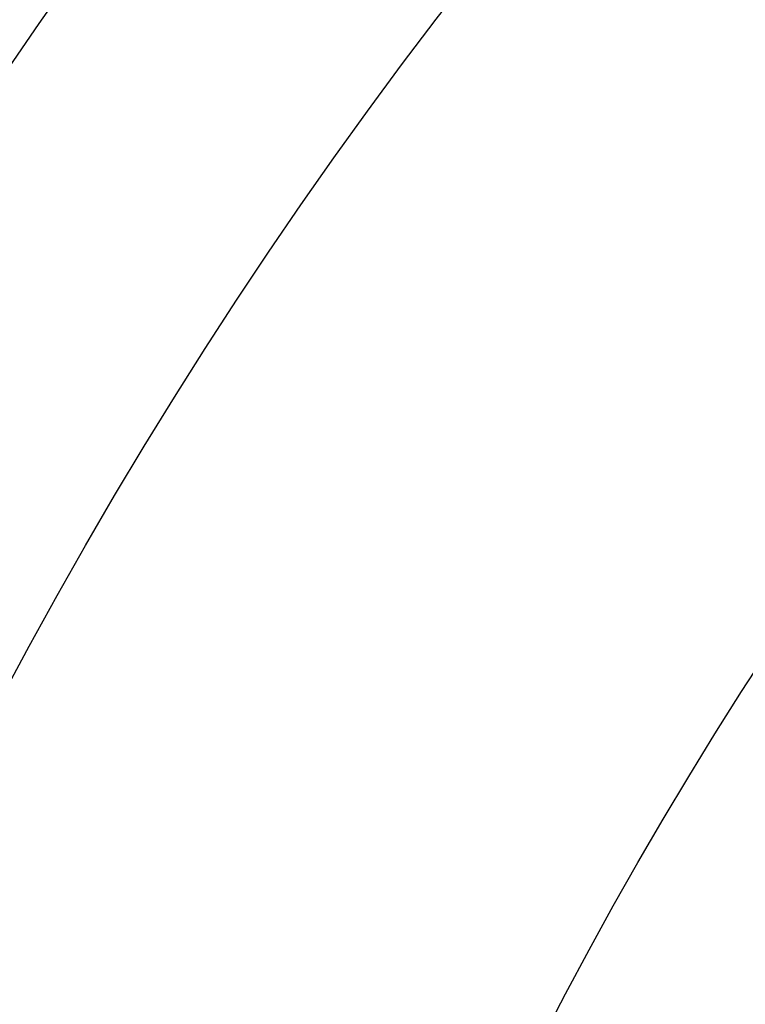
# Model space of a CAD drawing. Header units: millimetres. Extents: x 50 to 4150, y 50 to 2920.
# Tile 63 of 167: x 1267.64 to 1268.78, y 2013.91 to 2015.46. Entities that reach past the tile are written whole.
import ezdxf

# ---------------------------------------------------------------- set-up
doc = ezdxf.new("R2010")
doc.units = ezdxf.units.MM
doc.header["$LTSCALE"] = 10
doc.linetypes.add('SLD-Solido', pattern=[0])
doc.layers.add('QUOTE', color=1, linetype='SLD-Solido')
doc.styles.add('SLDTEXTSTYLE0', font='GOTHIC.TTF', dxfattribs={"width": 0.913})
doc.dimstyles.new('SLDDIMSTYLE0', dxfattribs={"dimtxt": 26.458333, "dimasz": 20, "dimexe": 0, "dimexo": 0.0625, "dimgap": 6.614583, "dimtad": 1, "dimdec": 1, "dimrnd": 1e-09, "dimzin": 12, "dimdsep": 46, "dimtxsty": 'SLDTEXTSTYLE0', "dimsah": 1, "dimcen": 0.09, "dimadec": 0, "dimazin": 3, "dimtfac": 1, "dimtdec": 1, "dimtofl": 0, "dimtmove": 0, "dimatfit": 3, "dimfxl": 1, "dimfrac": 2, "dimtolj": 1, "dimtzin": 12, "dimarcsym": 0})

# ---------------------------------------------------------------- blocks, each defined once
blk = doc.blocks.new('_D')
at = {"layer": 'QUOTE', "transparency": 16777216}
for p, q in [((784.2547, 2020.901), (784.2547, 2701.3209)), ((1764.2547, 2020.901), (1764.2547, 2701.3209)), ((1764.2547, 2691.3209), (784.2547, 2691.3209))]:
    blk.add_line(p, q, dxfattribs=at)
for points in [[(784.2547, 2691.3209), (804.2547, 2688.8209), (804.2547, 2693.8209)], [(1764.2547, 2691.3209), (1744.2547, 2693.8209), (1744.2547, 2688.8209)]]:
    blk.add_solid(points, dxfattribs=at)
at = {"layer": 'QUOTE', "transparency": 16777216, "char_height": 26.45833, "attachment_point": 1, "style": 'SLDTEXTSTYLE0'}
for s, insert in [('%%c', (1244.6763, 2725.1172)), ('980', (1284.6137, 2725.1172))]:
    blk.add_mtext(s, dxfattribs=dict(at, insert=insert))
blk = doc.blocks.new('_D_1')
at = {"layer": 'QUOTE', "transparency": 16777216}
for p, q in [((794.2547, 2020.901), (794.2547, 2573.3548)), ((1754.2547, 2020.901), (1754.2547, 2573.3548)), ((1754.2547, 2563.3548), (794.2547, 2563.3548))]:
    blk.add_line(p, q, dxfattribs=at)
for points in [[(794.2547, 2563.3548), (814.2547, 2560.8548), (814.2547, 2565.8548)], [(1754.2547, 2563.3548), (1734.2547, 2565.8548), (1734.2547, 2560.8548)]]:
    blk.add_solid(points, dxfattribs=at)
at = {"layer": 'QUOTE', "transparency": 16777216, "char_height": 26.45833, "attachment_point": 1, "style": 'SLDTEXTSTYLE0'}
for s, insert in [('%%c', (1244.6763, 2597.1512)), ('960', (1284.6137, 2597.1512))]:
    blk.add_mtext(s, dxfattribs=dict(at, insert=insert))

msp = doc.modelspace()

# ---------------------------------------------------------------- linework, layer by layer
for radius in [490, 490, 480, 480, 150, 148.158, 147.0114, 145.1694, 62.6304, 62.0617, 20, 20, 10.5, 10, 10, 8.25, 8.25, 8, 8, 7.5, 6.5, 6.5, 6, 6, 5.95]:
    msp.add_circle((1274.2547, 2010.901), radius)

# ---------------------------------------------------------------- dimensions: what is measured, and where the dimension line sits
at = {"layer": 'QUOTE'}
for base, p1, p2, picture, middle in [((784.2547, 2691.3209), (1764.2547, 2010.901), (784.2547, 2010.901), '_D', (1293.9696, 2691.3209)), ((794.2547, 2563.3548), (1754.2547, 2010.901), (794.2547, 2010.901), '_D_1', (1293.9696, 2563.3548))]:
    dim = msp.add_linear_dim(base=base, p1=p1, p2=p2, angle=0, text='%%c<>', dimstyle='SLDDIMSTYLE0', dxfattribs=at)
    dim.commit()
    dim.dimension.update_dxf_attribs({"geometry": picture, "text_midpoint": middle, "dimtype": 160})

doc.saveas('drawing.dxf')
